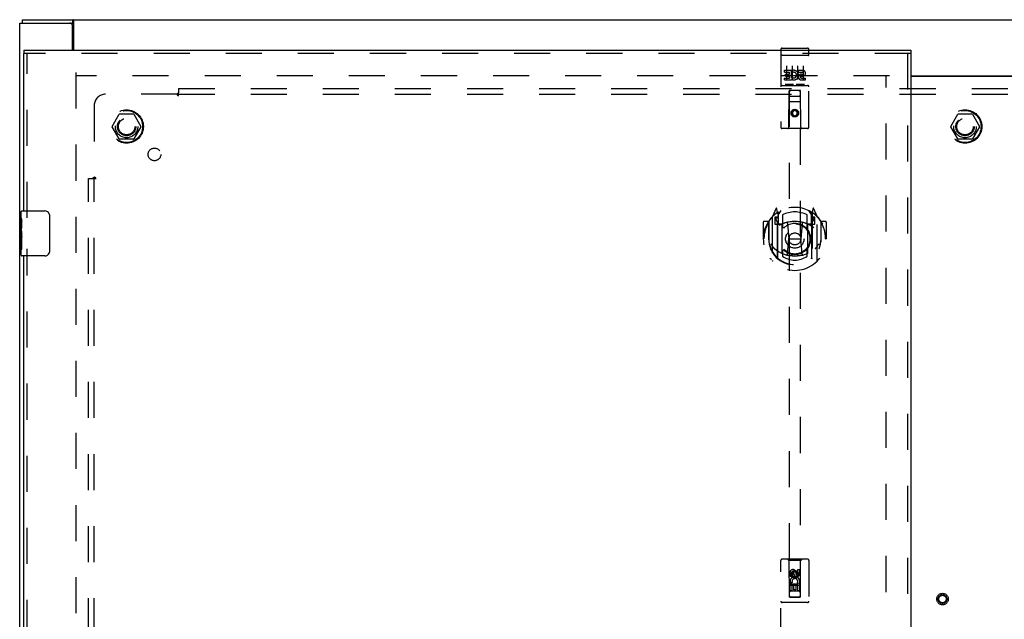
# Model space of a CAD drawing. Header units: inches. Extents: x 0 to 146, y 0 to 94.
# Tile 9 of 22: x 24 to 46, y 51 to 64. Entities that reach past the tile are written whole.
import ezdxf

# ---------------------------------------------------------------- set-up
doc = ezdxf.new("R2010")
doc.units = ezdxf.units.IN
doc.header["$LTSCALE"] = 8.008147
doc.header["$MEASUREMENT"] = 0
doc.linetypes.add('HIDDEN', pattern=[0.2, 0.1, -0.1])
doc.layers.get('0').update_dxf_attribs({"linetype": 'CONTINUOUS'})
for name, color, linetype in [('DEFAULT_2', 8, 'HIDDEN'), ('DOOR_ASSEMBLY_LEFT', 7, 'CONTINUOUS'), ('SUBPANEL', 7, 'CONTINUOUS')]:
    doc.layers.add(name, color=color, linetype=linetype)

msp = doc.modelspace()

# ---------------------------------------------------------------- linework, layer by layer
at = {"color": 3, "linetype": 'Continuous'}
for p, q in [((24.453, 34.29), (24.453, 64.14)), ((24.453, 64.14), (25.568, 64.14)), ((24.516, 64.215), (66.39, 64.215)), ((25.655, 63.54), (25.655, 64.184)), ((25.628, 63.54), (25.628, 64.08)), ((44.247, 62.965), (46.658, 62.965)), ((46.658, 62.95), (44.247, 62.95))]:
    msp.add_line(p, q, dxfattribs=at)
at = {"color": 7, "linetype": 'Continuous'}
for p, q in [((24.516, 64.14), (24.516, 64.215)), ((25.568, 64.14), (25.63, 64.14)), ((25.63, 64.14), (25.63, 64.215))]:
    msp.add_line(p, q, dxfattribs=at)
at = {"color": 3, "linetype": 'Continuous'}
msp.add_lwpolyline([(25.655, 64.184), (25.654, 64.186), (25.652, 64.188), (25.651, 64.19), (25.65, 64.192), (25.648, 64.194), (25.647, 64.196), (25.646, 64.199), (25.645, 64.201), (25.643, 64.203), (25.642, 64.205), (25.641, 64.207), (25.64, 64.209), (25.638, 64.21), (25.637, 64.212), (25.636, 64.213), (25.634, 64.214), (25.633, 64.214), (25.632, 64.215), (25.631, 64.215), (25.63, 64.215)], dxfattribs=at)
at = {"color": 7, "linetype": 'Continuous'}
for points in [[(25.639, 64.136), (25.637, 64.137), (25.636, 64.138), (25.635, 64.139), (25.634, 64.139), (25.632, 64.14), (25.631, 64.14), (25.63, 64.14)], [(25.655, 64.129), (25.654, 64.129), (25.653, 64.128), (25.652, 64.128), (25.65, 64.128), (25.649, 64.129), (25.647, 64.129), (25.646, 64.13), (25.645, 64.131), (25.643, 64.132), (25.642, 64.133), (25.641, 64.134), (25.639, 64.136)]]:
    msp.add_lwpolyline(points, dxfattribs=at)
at = {"color": 3, "linetype": 'Continuous'}
msp.add_arc((25.568, 64.08), 0.06, 0, 90, dxfattribs=at)
at = {"layer": 'DEFAULT_2', "color": 8, "linetype": 'HIDDEN'}
for p, q in [((25.703, 63.04), (25.703, 35.39)), ((43.778, 62.965), (25.705, 62.965)), ((43.703, 35.48), (43.703, 62.95)), ((26.51, 61.845), (26.665, 62.113)), ((26.982, 62.118), (26.674, 62.118)), ((26.991, 62.113), (27.146, 61.845)), ((45.135, 61.845), (45.29, 62.113)), ((45.607, 62.118), (45.299, 62.118)), ((45.616, 62.113), (45.771, 61.845)), ((26.665, 61.568), (26.51, 61.835)), ((27.146, 61.835), (26.991, 61.568)), ((45.29, 61.568), (45.135, 61.835)), ((45.771, 61.835), (45.616, 61.568)), ((26.982, 61.563), (26.674, 61.563)), ((45.607, 61.563), (45.299, 61.563))]:
    msp.add_line(p, q, dxfattribs=at)
for centre, radius in [((26.828, 61.84), 0.372), ((26.828, 61.84), 0.356), ((45.453, 61.84), 0.372), ((45.453, 61.84), 0.356), ((26.828, 61.84), 0.204), ((26.828, 61.84), 0.183), ((45.453, 61.84), 0.204), ((45.453, 61.84), 0.183), ((44.953, 51.34), 0.128), ((44.953, 51.34), 0.0965), ((44.953, 51.34), 0.094), ((44.953, 51.34), 0.084)]:
    msp.add_circle(centre, radius, dxfattribs=at)
for centre, start, end in [((26.674, 62.108), 90.0113, 149.988), ((26.982, 62.108), 30.0108, 89.9876), ((45.299, 62.108), 90.0113, 149.988), ((45.607, 62.108), 30.0108, 89.9876), ((26.519, 61.84), 150.0117, 209.9873), ((27.137, 61.84), 330.0117, 29.9873), ((45.144, 61.84), 150.0117, 209.9873), ((45.762, 61.84), 330.0117, 29.9873), ((26.674, 61.573), 210.0108, 269.9876), ((26.982, 61.573), 270.0113, 329.988), ((45.299, 61.573), 210.0108, 269.9876), ((45.607, 61.573), 270.0113, 329.988)]:
    msp.add_arc(centre, 0.01, start, end, dxfattribs=at)
at = {"layer": 'DOOR_ASSEMBLY_LEFT', "color": 7, "linetype": 'Continuous'}
for p, q in [((24.547, 63.54), (24.547, 63.465)), ((44.247, 63.54), (44.247, 63.465)), ((24.487, 59.806), (24.487, 59.95)), ((24.502, 59.965), (25.012, 59.965)), ((24.487, 59.55), (24.487, 59.803)), ((24.496, 59.748), (24.487, 59.748)), ((24.497, 59.58), (24.497, 59.737)), ((25.112, 59.865), (25.112, 59.065)), ((24.487, 59.58), (24.497, 59.58)), ((24.487, 58.98), (24.487, 59.548)), ((24.49, 59.517), (24.487, 59.517)), ((24.487, 59.386), (24.497, 59.386)), ((24.487, 59.35), (24.497, 59.35)), ((24.487, 59.287), (24.497, 59.287)), ((24.497, 59.397), (24.497, 59.449)), ((24.497, 59.119), (24.497, 59.35)), ((24.487, 59.119), (24.497, 59.119)), ((25.012, 58.965), (24.502, 58.965))]:
    msp.add_line(p, q, dxfattribs=at)
at = {"layer": 'DOOR_ASSEMBLY_LEFT', "color": 3, "linetype": 'Continuous'}
for p, q in [((24.547, 63.54), (44.247, 63.54)), ((24.547, 59.965), (24.547, 63.465)), ((44.247, 63.465), (44.247, 34.965)), ((24.547, 39.465), (24.547, 58.965))]:
    msp.add_line(p, q, dxfattribs=at)
at = {"layer": 'DOOR_ASSEMBLY_LEFT', "color": 8, "linetype": 'HIDDEN'}
for p, q in [((44.247, 63.465), (24.547, 63.465)), ((24.622, 59.81), (24.622, 63.465)), ((41.36, 63.553), (41.36, 61.828)), ((41.39, 63.583), (41.955, 63.583)), ((41.985, 61.828), (41.985, 63.553)), ((44.172, 63.465), (44.172, 34.965)), ((41.377, 63.424), (41.376, 63.424)), ((41.377, 63.424), (41.377, 63.424)), ((41.378, 63.424), (41.377, 63.424)), ((41.379, 63.424), (41.378, 63.424)), ((41.38, 63.424), (41.379, 63.424)), ((41.38, 63.424), (41.38, 63.424)), ((41.381, 63.424), (41.38, 63.424)), ((41.382, 63.424), (41.381, 63.424)), ((41.383, 63.424), (41.382, 63.424)), ((41.384, 63.424), (41.383, 63.424)), ((41.385, 63.424), (41.384, 63.424)), ((41.385, 63.424), (41.385, 63.424)), ((41.386, 63.424), (41.385, 63.424)), ((41.387, 63.424), (41.386, 63.424)), ((41.388, 63.424), (41.387, 63.424)), ((41.389, 63.424), (41.388, 63.424)), ((41.39, 63.424), (41.389, 63.424)), ((41.39, 63.424), (41.955, 63.424)), ((41.955, 63.424), (41.956, 63.424)), ((41.956, 63.424), (41.957, 63.424)), ((41.957, 63.424), (41.958, 63.424)), ((41.958, 63.424), (41.958, 63.424)), ((41.958, 63.424), (41.959, 63.424)), ((41.959, 63.424), (41.96, 63.424)), ((41.96, 63.424), (41.961, 63.424)), ((41.961, 63.424), (41.962, 63.424)), ((41.962, 63.424), (41.962, 63.424)), ((41.962, 63.424), (41.963, 63.424)), ((41.963, 63.424), (41.964, 63.424)), ((41.964, 63.424), (41.965, 63.424)), ((41.965, 63.424), (41.966, 63.424)), ((41.966, 63.424), (41.966, 63.424)), ((41.966, 63.424), (41.967, 63.424)), ((41.967, 63.424), (41.968, 63.424)), ((41.441, 63.047), (41.441, 63.09)), ((41.441, 63.09), (41.597, 63.09)), ((41.441, 63.047), (41.554, 63.047)), ((41.462, 62.962), (41.462, 63.005)), ((41.462, 63.005), (41.554, 63.005)), ((41.485, 63.191), (41.485, 62.885)), ((41.554, 63.005), (41.554, 63.047)), ((41.597, 62.912), (41.597, 63.09)), ((41.621, 63.042), (41.604, 63.081)), ((41.61, 63.191), (41.61, 62.885)), ((41.735, 63.191), (41.735, 62.885)), ((41.753, 63.047), (41.753, 63.09)), ((41.753, 63.09), (41.845, 63.09)), ((41.753, 63.047), (41.845, 63.047)), ((41.817, 63.003), (41.845, 63.003)), ((41.86, 63.191), (41.86, 62.885)), ((41.441, 62.877), (41.441, 62.919)), ((41.441, 62.919), (41.554, 62.919)), ((41.441, 62.877), (41.597, 62.877)), ((41.462, 62.962), (41.554, 62.962)), ((41.554, 62.919), (41.554, 62.962)), ((41.597, 62.912), (41.61, 62.931)), ((41.597, 62.877), (41.597, 62.889)), ((41.6, 62.887), (41.597, 62.889)), ((41.813, 62.962), (41.859, 62.962)), ((41.817, 62.919), (41.909, 62.919)), ((41.817, 62.877), (41.909, 62.877)), ((41.909, 62.877), (41.909, 62.919)), ((41.39, 62.755), (41.955, 62.755)), ((41.634, 62.771), (41.462, 62.771)), ((41.542, 61.828), (41.546, 62.638)), ((41.567, 62.638), (41.546, 62.638)), ((41.547, 62.638), (41.547, 51.382)), ((41.777, 62.638), (41.567, 62.638)), ((41.884, 62.771), (41.712, 62.771)), ((41.799, 62.638), (41.777, 62.638)), ((41.797, 51.382), (41.797, 62.638)), ((41.802, 61.828), (41.799, 62.638)), ((41.8, 62.388), (41.545, 62.388)), ((41.587, 62.513), (41.757, 62.513)), ((41.672, 62.209), (41.61, 62.173)), ((41.61, 62.173), (41.61, 62.101)), ((41.61, 62.173), (41.62, 62.168)), ((41.672, 62.198), (41.62, 62.168)), ((41.62, 62.168), (41.62, 62.107)), ((41.672, 62.209), (41.672, 62.198)), ((41.735, 62.173), (41.672, 62.209)), ((41.725, 62.168), (41.672, 62.198)), ((41.735, 62.173), (41.725, 62.168)), ((41.725, 62.107), (41.725, 62.168)), ((41.735, 62.101), (41.735, 62.173)), ((41.61, 62.101), (41.62, 62.107)), ((41.61, 62.101), (41.672, 62.065)), ((41.62, 62.107), (41.672, 62.077)), ((41.672, 62.077), (41.725, 62.107)), ((41.672, 62.065), (41.735, 62.101)), ((41.672, 62.065), (41.672, 62.077)), ((41.735, 62.101), (41.725, 62.107)), ((41.955, 61.798), (41.39, 61.798)), ((41.247, 60.014), (41.177, 59.839)), ((41.29, 59.931), (41.276, 60.011)), ((41.297, 59.864), (41.367, 59.973)), ((41.977, 59.973), (42.047, 59.864)), ((42.069, 60.011), (42.055, 59.931)), ((42.168, 59.839), (42.098, 60.014)), ((40.972, 59.718), (40.972, 59.345)), ((41.09, 59.733), (40.987, 59.733)), ((41.09, 59.733), (41.09, 59.345)), ((41.098, 59.718), (41.09, 59.733)), ((41.097, 59.735), (41.097, 59.278)), ((41.172, 59.828), (41.172, 58.861)), ((41.23, 59.824), (41.23, 59.674)), ((41.29, 59.824), (41.23, 59.824)), ((41.238, 59.796), (41.268, 59.75)), ((41.297, 59.804), (41.242, 59.804)), ((41.269, 59.914), (41.268, 59.914)), ((41.269, 59.914), (41.268, 59.914)), ((41.269, 59.915), (41.269, 59.914)), ((41.29, 58.915), (41.29, 59.931)), ((41.297, 58.919), (41.297, 59.922)), ((41.3, 59.898), (41.3, 59.69)), ((41.397, 59.876), (41.397, 59.623)), ((41.947, 59.623), (41.947, 59.876)), ((42.045, 59.69), (42.045, 59.898)), ((42.047, 58.919), (42.047, 59.922)), ((42.102, 59.804), (42.047, 59.804)), ((42.055, 59.931), (42.055, 58.915)), ((42.115, 59.824), (42.055, 59.824)), ((42.077, 59.914), (42.072, 59.917)), ((42.077, 59.75), (42.107, 59.796)), ((42.115, 59.674), (42.115, 59.824)), ((42.172, 58.861), (42.172, 59.828)), ((42.247, 59.735), (42.247, 59.278)), ((42.255, 59.733), (42.247, 59.718)), ((42.255, 59.345), (42.255, 59.733)), ((42.357, 59.733), (42.255, 59.733)), ((42.372, 59.718), (42.372, 59.345)), ((41.23, 59.674), (41.29, 59.674)), ((41.39, 59.672), (41.317, 59.672)), ((41.32, 59.67), (41.386, 59.67)), ((41.39, 59.031), (41.39, 59.663)), ((41.509, 59.689), (41.54, 59.345)), ((41.836, 59.689), (41.805, 59.345)), ((42.027, 59.672), (41.955, 59.672)), ((41.955, 59.663), (41.955, 59.031)), ((41.959, 59.67), (42.025, 59.67)), ((42.055, 59.674), (42.115, 59.674)), ((40.972, 59.345), (40.987, 59.345)), ((41.09, 59.345), (41.105, 59.345)), ((41.097, 59.278), (41.098, 59.275)), ((41.51, 59.005), (41.54, 59.345)), ((41.54, 59.345), (41.805, 59.345)), ((41.835, 59.005), (41.805, 59.345)), ((42.255, 59.345), (42.24, 59.345)), ((42.247, 59.278), (42.247, 59.275)), ((42.357, 59.345), (42.372, 59.345)), ((24.622, 39.31), (24.622, 59.12)), ((41.397, 59.062), (41.397, 58.959)), ((41.947, 58.959), (41.947, 59.062)), ((41.36, 50.34), (41.36, 52.198)), ((41.955, 52.228), (41.39, 52.228)), ((41.542, 52.198), (41.512, 52.228)), ((41.542, 52.198), (41.546, 51.388)), ((41.802, 52.198), (41.542, 52.198)), ((41.799, 51.388), (41.802, 52.198)), ((41.802, 52.198), (41.832, 52.228)), ((41.985, 52.198), (41.985, 50.34)), ((41.566, 51.838), (41.566, 51.93)), ((41.608, 51.93), (41.608, 51.838)), ((41.672, 51.959), (41.61, 51.923)), ((41.61, 51.923), (41.61, 51.851)), ((41.61, 51.923), (41.62, 51.918)), ((41.61, 51.851), (41.62, 51.857)), ((41.61, 51.851), (41.672, 51.815)), ((41.672, 51.948), (41.62, 51.918)), ((41.62, 51.918), (41.62, 51.857)), ((41.62, 51.857), (41.672, 51.827)), ((41.652, 51.902), (41.652, 51.93)), ((41.672, 51.959), (41.672, 51.948)), ((41.735, 51.923), (41.672, 51.959)), ((41.725, 51.918), (41.672, 51.948)), ((41.672, 51.827), (41.725, 51.857)), ((41.672, 51.815), (41.735, 51.851)), ((41.693, 51.944), (41.693, 51.898)), ((41.735, 51.923), (41.725, 51.918)), ((41.725, 51.857), (41.725, 51.918)), ((41.735, 51.851), (41.725, 51.857)), ((41.735, 51.851), (41.735, 51.923)), ((41.737, 51.902), (41.737, 51.994)), ((41.737, 51.994), (41.779, 51.994)), ((41.779, 51.994), (41.779, 51.902)), ((41.8, 51.638), (41.545, 51.638)), ((41.608, 51.838), (41.566, 51.838)), ((41.566, 51.525), (41.566, 51.681)), ((41.566, 51.681), (41.743, 51.681)), ((41.614, 51.706), (41.575, 51.689)), ((41.608, 51.639), (41.608, 51.525)), ((41.651, 51.639), (41.608, 51.639)), ((41.651, 51.547), (41.651, 51.639)), ((41.672, 51.815), (41.672, 51.827)), ((41.693, 51.639), (41.693, 51.547)), ((41.737, 51.639), (41.693, 51.639)), ((41.743, 51.681), (41.725, 51.695)), ((41.737, 51.525), (41.737, 51.639)), ((41.769, 51.685), (41.767, 51.681)), ((41.767, 51.681), (41.779, 51.681)), ((41.779, 51.681), (41.779, 51.525)), ((41.608, 51.525), (41.566, 51.525)), ((41.757, 51.513), (41.587, 51.513)), ((41.693, 51.547), (41.651, 51.547)), ((41.779, 51.525), (41.737, 51.525)), ((41.955, 51.263), (41.39, 51.263)), ((41.546, 51.388), (41.799, 51.388)), ((41.55, 51.392), (41.551, 51.392)), ((41.551, 51.392), (41.553, 51.392)), ((41.553, 51.382), (41.551, 51.382)), ((41.553, 51.392), (41.557, 51.392)), ((41.557, 51.382), (41.553, 51.382)), ((41.557, 51.392), (41.562, 51.392)), ((41.562, 51.382), (41.557, 51.382)), ((41.562, 51.392), (41.777, 51.392)), ((41.567, 51.382), (41.562, 51.382)), ((41.567, 51.382), (41.777, 51.382)), ((41.777, 51.392), (41.783, 51.392)), ((41.783, 51.382), (41.777, 51.382)), ((41.783, 51.392), (41.788, 51.392)), ((41.788, 51.382), (41.783, 51.382)), ((41.788, 51.392), (41.792, 51.392)), ((41.792, 51.382), (41.788, 51.382)), ((41.792, 51.392), (41.794, 51.392)), ((41.794, 51.382), (41.792, 51.382)), ((41.795, 51.382), (41.794, 51.382))]:
    msp.add_line(p, q, dxfattribs=at)
for points in [[(41.376, 63.424), (41.375, 63.424), (41.375, 63.424), (41.375, 63.423), (41.374, 63.423), (41.374, 63.423), (41.374, 63.423), (41.373, 63.423), (41.373, 63.423), (41.373, 63.423), (41.372, 63.423), (41.372, 63.423), (41.372, 63.423), (41.371, 63.423), (41.371, 63.423), (41.371, 63.423), (41.37, 63.423), (41.37, 63.423), (41.37, 63.423), (41.369, 63.422), (41.369, 63.422), (41.369, 63.422), (41.368, 63.422), (41.368, 63.422), (41.368, 63.422), (41.368, 63.422), (41.367, 63.422), (41.367, 63.422), (41.367, 63.422), (41.367, 63.422), (41.366, 63.422), (41.366, 63.422), (41.366, 63.421), (41.366, 63.421), (41.365, 63.421), (41.365, 63.421), (41.365, 63.421), (41.365, 63.421), (41.364, 63.421), (41.364, 63.421), (41.364, 63.421), (41.364, 63.421), (41.364, 63.421), (41.363, 63.42), (41.363, 63.42), (41.363, 63.42), (41.363, 63.42), (41.363, 63.42), (41.362, 63.42), (41.362, 63.42), (41.362, 63.42), (41.362, 63.42), (41.362, 63.42), (41.362, 63.42), (41.362, 63.419), (41.361, 63.419), (41.361, 63.419), (41.361, 63.419), (41.361, 63.419), (41.361, 63.419), (41.361, 63.419), (41.361, 63.419), (41.361, 63.419), (41.361, 63.419), (41.36, 63.418), (41.36, 63.418), (41.36, 63.418), (41.36, 63.418), (41.36, 63.418), (41.36, 63.418), (41.36, 63.418), (41.36, 63.418), (41.36, 63.418), (41.36, 63.417), (41.36, 63.417), (41.36, 63.417), (41.36, 63.417), (41.36, 63.417)], [(41.968, 63.424), (41.969, 63.424), (41.969, 63.424), (41.969, 63.424), (41.97, 63.424), (41.97, 63.423), (41.971, 63.423), (41.971, 63.423), (41.971, 63.423), (41.972, 63.423), (41.972, 63.423), (41.972, 63.423), (41.973, 63.423), (41.973, 63.423), (41.973, 63.423), (41.974, 63.423), (41.974, 63.423), (41.974, 63.423), (41.975, 63.423), (41.975, 63.423), (41.975, 63.423), (41.976, 63.422), (41.976, 63.422), (41.976, 63.422), (41.976, 63.422), (41.977, 63.422), (41.977, 63.422), (41.977, 63.422), (41.978, 63.422), (41.978, 63.422), (41.978, 63.422), (41.978, 63.422), (41.979, 63.422), (41.979, 63.422), (41.979, 63.421), (41.979, 63.421), (41.98, 63.421), (41.98, 63.421), (41.98, 63.421), (41.98, 63.421), (41.981, 63.421), (41.981, 63.421), (41.981, 63.421), (41.981, 63.421), (41.981, 63.421), (41.982, 63.42), (41.982, 63.42), (41.982, 63.42), (41.982, 63.42), (41.982, 63.42), (41.983, 63.42), (41.983, 63.42), (41.983, 63.42), (41.983, 63.42), (41.983, 63.42), (41.983, 63.42), (41.983, 63.419), (41.984, 63.419), (41.984, 63.419), (41.984, 63.419), (41.984, 63.419), (41.984, 63.419), (41.984, 63.419), (41.984, 63.419), (41.984, 63.419), (41.984, 63.419), (41.984, 63.418), (41.985, 63.418), (41.985, 63.418), (41.985, 63.418), (41.985, 63.418), (41.985, 63.418), (41.985, 63.418), (41.985, 63.418), (41.985, 63.418), (41.985, 63.417), (41.985, 63.417), (41.985, 63.417), (41.985, 63.417), (41.985, 63.417)], [(41.462, 62.771), (41.461, 62.771), (41.461, 62.771), (41.461, 62.771), (41.461, 62.771), (41.461, 62.771), (41.46, 62.771), (41.46, 62.771), (41.46, 62.771), (41.46, 62.771), (41.46, 62.771), (41.459, 62.771), (41.459, 62.771), (41.459, 62.771), (41.459, 62.771), (41.459, 62.771), (41.459, 62.771), (41.458, 62.771), (41.458, 62.771), (41.458, 62.771), (41.458, 62.771), (41.458, 62.771), (41.458, 62.771), (41.458, 62.771), (41.457, 62.771), (41.457, 62.771), (41.457, 62.771), (41.457, 62.771), (41.457, 62.771), (41.457, 62.771), (41.457, 62.771), (41.457, 62.771), (41.456, 62.771), (41.456, 62.771), (41.456, 62.771), (41.456, 62.771), (41.456, 62.771), (41.456, 62.771), (41.456, 62.771), (41.456, 62.771), (41.456, 62.771), (41.455, 62.771), (41.455, 62.772), (41.455, 62.772), (41.455, 62.772), (41.455, 62.772), (41.455, 62.772)], [(41.64, 62.772), (41.64, 62.772), (41.64, 62.772), (41.64, 62.772), (41.64, 62.772), (41.64, 62.771), (41.639, 62.771), (41.639, 62.771), (41.639, 62.771), (41.639, 62.771), (41.639, 62.771), (41.639, 62.771), (41.639, 62.771), (41.639, 62.771), (41.639, 62.771), (41.638, 62.771), (41.638, 62.771), (41.638, 62.771), (41.638, 62.771), (41.638, 62.771), (41.638, 62.771), (41.638, 62.771), (41.638, 62.771), (41.637, 62.771), (41.637, 62.771), (41.637, 62.771), (41.637, 62.771), (41.637, 62.771), (41.637, 62.771), (41.637, 62.771), (41.636, 62.771), (41.636, 62.771), (41.636, 62.771), (41.636, 62.771), (41.636, 62.771), (41.636, 62.771), (41.635, 62.771), (41.635, 62.771), (41.635, 62.771), (41.635, 62.771), (41.635, 62.771), (41.634, 62.771), (41.634, 62.771), (41.634, 62.771), (41.634, 62.771), (41.634, 62.771)], [(41.712, 62.771), (41.711, 62.771), (41.711, 62.771), (41.711, 62.771), (41.711, 62.771), (41.711, 62.771), (41.71, 62.771), (41.71, 62.771), (41.71, 62.771), (41.71, 62.771), (41.71, 62.771), (41.709, 62.771), (41.709, 62.771), (41.709, 62.771), (41.709, 62.771), (41.709, 62.771), (41.709, 62.771), (41.708, 62.771), (41.708, 62.771), (41.708, 62.771), (41.708, 62.771), (41.708, 62.771), (41.708, 62.771), (41.708, 62.771), (41.707, 62.771), (41.707, 62.771), (41.707, 62.771), (41.707, 62.771), (41.707, 62.771), (41.707, 62.771), (41.707, 62.771), (41.707, 62.771), (41.706, 62.771), (41.706, 62.771), (41.706, 62.771), (41.706, 62.771), (41.706, 62.771), (41.706, 62.771), (41.706, 62.771), (41.706, 62.771), (41.706, 62.771), (41.705, 62.771), (41.705, 62.772), (41.705, 62.772), (41.705, 62.772), (41.705, 62.772), (41.705, 62.772)], [(41.89, 62.772), (41.89, 62.772), (41.89, 62.772), (41.89, 62.772), (41.89, 62.772), (41.89, 62.771), (41.889, 62.771), (41.889, 62.771), (41.889, 62.771), (41.889, 62.771), (41.889, 62.771), (41.889, 62.771), (41.889, 62.771), (41.889, 62.771), (41.889, 62.771), (41.888, 62.771), (41.888, 62.771), (41.888, 62.771), (41.888, 62.771), (41.888, 62.771), (41.888, 62.771), (41.888, 62.771), (41.888, 62.771), (41.887, 62.771), (41.887, 62.771), (41.887, 62.771), (41.887, 62.771), (41.887, 62.771), (41.887, 62.771), (41.887, 62.771), (41.886, 62.771), (41.886, 62.771), (41.886, 62.771), (41.886, 62.771), (41.886, 62.771), (41.886, 62.771), (41.885, 62.771), (41.885, 62.771), (41.885, 62.771), (41.885, 62.771), (41.885, 62.771), (41.884, 62.771), (41.884, 62.771), (41.884, 62.771), (41.884, 62.771), (41.884, 62.771)], [(41.127, 59.783), (41.128, 59.784), (41.128, 59.785), (41.129, 59.786), (41.13, 59.787), (41.131, 59.787), (41.131, 59.788), (41.132, 59.789), (41.133, 59.79), (41.134, 59.791), (41.134, 59.791), (41.135, 59.792), (41.136, 59.793), (41.137, 59.793), (41.137, 59.794), (41.138, 59.795), (41.139, 59.795), (41.14, 59.796), (41.141, 59.797), (41.142, 59.797), (41.142, 59.798), (41.143, 59.799), (41.144, 59.799), (41.145, 59.8), (41.146, 59.8), (41.147, 59.801), (41.148, 59.801), (41.148, 59.802), (41.149, 59.802), (41.15, 59.803), (41.151, 59.803), (41.152, 59.804), (41.153, 59.804), (41.154, 59.805), (41.155, 59.805)], [(42.19, 59.805), (42.191, 59.805), (42.192, 59.804), (42.193, 59.804), (42.194, 59.803), (42.195, 59.803), (42.196, 59.802), (42.196, 59.802), (42.197, 59.801), (42.198, 59.801), (42.199, 59.8), (42.2, 59.8), (42.201, 59.799), (42.202, 59.799), (42.203, 59.798), (42.203, 59.797), (42.204, 59.797), (42.205, 59.796), (42.206, 59.795), (42.207, 59.795), (42.207, 59.794), (42.208, 59.793), (42.209, 59.793), (42.21, 59.792), (42.211, 59.791), (42.211, 59.791), (42.212, 59.79), (42.213, 59.789), (42.214, 59.788), (42.214, 59.787), (42.215, 59.787), (42.216, 59.786), (42.216, 59.785), (42.217, 59.784), (42.218, 59.783)], [(41.14, 59.231), (41.143, 59.226), (41.146, 59.221), (41.149, 59.216), (41.152, 59.211), (41.155, 59.207), (41.158, 59.203), (41.16, 59.199), (41.163, 59.195), (41.165, 59.191), (41.168, 59.187), (41.17, 59.184), (41.173, 59.181), (41.175, 59.177), (41.177, 59.174), (41.18, 59.171), (41.182, 59.168), (41.184, 59.166), (41.186, 59.163), (41.188, 59.161), (41.19, 59.158), (41.192, 59.156), (41.194, 59.153), (41.196, 59.151), (41.198, 59.149), (41.2, 59.147), (41.202, 59.145), (41.204, 59.143), (41.205, 59.142), (41.207, 59.14), (41.209, 59.138), (41.21, 59.137), (41.212, 59.135), (41.214, 59.134), (41.215, 59.132), (41.217, 59.131), (41.218, 59.129)], [(42.127, 59.129), (42.128, 59.131), (42.13, 59.132), (42.131, 59.134), (42.133, 59.135), (42.135, 59.137), (42.136, 59.138), (42.138, 59.14), (42.14, 59.142), (42.141, 59.143), (42.143, 59.145), (42.145, 59.147), (42.147, 59.149), (42.149, 59.151), (42.151, 59.153), (42.153, 59.156), (42.155, 59.158), (42.157, 59.161), (42.159, 59.163), (42.161, 59.166), (42.163, 59.168), (42.165, 59.171), (42.168, 59.174), (42.17, 59.177), (42.172, 59.181), (42.175, 59.184), (42.177, 59.187), (42.18, 59.191), (42.182, 59.195), (42.185, 59.199), (42.187, 59.203), (42.19, 59.207), (42.193, 59.211), (42.196, 59.216), (42.199, 59.221), (42.202, 59.226), (42.205, 59.231)], [(41.155, 58.884), (41.154, 58.884), (41.153, 58.885), (41.152, 58.885), (41.151, 58.886), (41.15, 58.886), (41.149, 58.887), (41.148, 58.887), (41.148, 58.888), (41.147, 58.888), (41.146, 58.889), (41.145, 58.889), (41.144, 58.89), (41.143, 58.89), (41.142, 58.891), (41.142, 58.892), (41.141, 58.892), (41.14, 58.893), (41.139, 58.894), (41.138, 58.894), (41.137, 58.895), (41.137, 58.896), (41.136, 58.896), (41.135, 58.897), (41.134, 58.898), (41.134, 58.899), (41.133, 58.899), (41.132, 58.9), (41.131, 58.901), (41.131, 58.902), (41.13, 58.902), (41.129, 58.903), (41.128, 58.904), (41.128, 58.905), (41.127, 58.906)], [(41.86, 58.988), (41.855, 58.986), (41.85, 58.985), (41.844, 58.983), (41.839, 58.982), (41.833, 58.981), (41.828, 58.979), (41.822, 58.978), (41.817, 58.977), (41.811, 58.976), (41.806, 58.975), (41.8, 58.974), (41.795, 58.973), (41.789, 58.972), (41.784, 58.971), (41.778, 58.97), (41.773, 58.969), (41.767, 58.968), (41.762, 58.968), (41.756, 58.967), (41.751, 58.966), (41.745, 58.966), (41.74, 58.965), (41.734, 58.965), (41.728, 58.964), (41.723, 58.964), (41.717, 58.963), (41.712, 58.963), (41.706, 58.963), (41.7, 58.963), (41.695, 58.962), (41.689, 58.962), (41.684, 58.962), (41.678, 58.962), (41.672, 58.962), (41.667, 58.962), (41.661, 58.962), (41.656, 58.962), (41.65, 58.962), (41.645, 58.963), (41.639, 58.963), (41.633, 58.963), (41.628, 58.963), (41.622, 58.964), (41.617, 58.964), (41.611, 58.965), (41.605, 58.965), (41.6, 58.966), (41.594, 58.966), (41.589, 58.967), (41.583, 58.968), (41.578, 58.968), (41.572, 58.969), (41.567, 58.97), (41.561, 58.971), (41.556, 58.972), (41.55, 58.973), (41.544, 58.974), (41.539, 58.975), (41.534, 58.976), (41.528, 58.977), (41.523, 58.978), (41.517, 58.979), (41.512, 58.981), (41.506, 58.982), (41.501, 58.983), (41.495, 58.985), (41.49, 58.986), (41.485, 58.988)], [(42.218, 58.906), (42.217, 58.905), (42.216, 58.904), (42.216, 58.903), (42.215, 58.902), (42.214, 58.902), (42.214, 58.901), (42.213, 58.9), (42.212, 58.899), (42.211, 58.899), (42.211, 58.898), (42.21, 58.897), (42.209, 58.896), (42.208, 58.896), (42.207, 58.895), (42.207, 58.894), (42.206, 58.894), (42.205, 58.893), (42.204, 58.892), (42.203, 58.892), (42.203, 58.891), (42.202, 58.89), (42.201, 58.89), (42.2, 58.889), (42.199, 58.889), (42.198, 58.888), (42.197, 58.888), (42.196, 58.887), (42.196, 58.887), (42.195, 58.886), (42.194, 58.886), (42.193, 58.885), (42.192, 58.885), (42.191, 58.884), (42.19, 58.884)], [(41.547, 51.392), (41.548, 51.392), (41.548, 51.392), (41.548, 51.392), (41.548, 51.392), (41.549, 51.392), (41.549, 51.392), (41.55, 51.392)], [(41.551, 51.382), (41.55, 51.382), (41.549, 51.382), (41.549, 51.382), (41.548, 51.382), (41.548, 51.382), (41.548, 51.382), (41.548, 51.382), (41.547, 51.382)], [(41.794, 51.392), (41.795, 51.392), (41.796, 51.392), (41.796, 51.392), (41.797, 51.392), (41.797, 51.392), (41.797, 51.392), (41.797, 51.392), (41.797, 51.392)], [(41.797, 51.382), (41.797, 51.382), (41.797, 51.382), (41.797, 51.382), (41.797, 51.382), (41.796, 51.382), (41.796, 51.382), (41.795, 51.382)]]:
    msp.add_lwpolyline(points, dxfattribs=at)
at = {"layer": 'DOOR_ASSEMBLY_LEFT', "color": 7, "linetype": 'Continuous'}
for points in [[(24.487, 59.806), (24.488, 59.803), (24.488, 59.798), (24.489, 59.793), (24.49, 59.787), (24.492, 59.78), (24.493, 59.772), (24.494, 59.764), (24.496, 59.755)], [(24.496, 59.755), (24.497, 59.746), (24.497, 59.737)], [(25.106, 59.901), (25.108, 59.895), (25.109, 59.89), (25.111, 59.884), (25.112, 59.878), (25.112, 59.871), (25.112, 59.865)], [(24.487, 59.55), (24.488, 59.543), (24.488, 59.535), (24.489, 59.527), (24.49, 59.518)], [(24.49, 59.518), (24.494, 59.491), (24.495, 59.482), (24.496, 59.474), (24.496, 59.465), (24.497, 59.457), (24.497, 59.449)], [(24.497, 59.397), (24.497, 59.39), (24.497, 59.384), (24.496, 59.378), (24.496, 59.372), (24.495, 59.366), (24.494, 59.361)], [(25.112, 59.065), (25.112, 59.059), (25.112, 59.052), (25.111, 59.046), (25.109, 59.04), (25.108, 59.035), (25.106, 59.029)]]:
    msp.add_lwpolyline(points, dxfattribs=at)
at = {"layer": 'DOOR_ASSEMBLY_LEFT', "color": 8, "linetype": 'HIDDEN'}
for centre, radius in [((41.672, 62.138), 0.085), ((41.672, 62.138), 0.0845), ((41.672, 59.343), 0.35), ((41.672, 59.343), 0.335), ((41.672, 59.343), 0.205), ((41.672, 59.343), 0.133), ((41.672, 51.888), 0.085), ((41.672, 51.888), 0.0845)]:
    msp.add_circle(centre, radius, dxfattribs=at)
for centre, radius, start, end in [((41.39, 63.553), 0.03, 90, 180), ((41.955, 63.553), 0.03, 0, 90), ((41.647, 62.983), 0.107, 244.2636, 113.4027), ((41.647, 62.983), 0.0639, 234.8895, 113.4026), ((41.817, 62.94), 0.0635, 90, 270), ((41.846, 63.025), 0.0644, 282.2995, 90.0775), ((41.845, 63.025), 0.0219, 269.9011, 90), ((41.817, 62.941), 0.0219, 100.307, 270), ((41.39, 62.725), 0.03, 90, 180), ((41.587, 62.598), 0.04, 90, 180), ((41.757, 62.598), 0.04, 0, 90), ((41.955, 62.725), 0.03, 0, 90), ((41.587, 62.553), 0.04, 180, 270), ((41.757, 62.553), 0.04, 270, 360), ((41.39, 61.828), 0.03, 180, 270), ((41.512, 61.828), 0.03, 270, 360), ((41.832, 61.828), 0.03, 180, 270), ((41.955, 61.828), 0.03, 270, 360), ((41.672, 59.343), 0.7, 35.2961, 144.7039), ((41.261, 60.009), 0.015, 10, 158.1959), ((41.317, 59.922), 0.02, 121.4688, 179.9992), ((41.672, 59.343), 0.6, 62.7204, 117.2796), ((42.027, 59.922), 0.02, 0, 58.5295), ((42.084, 60.009), 0.015, 21.8041, 170), ((41.672, 59.345), 0.7, 125.5126, 54.4874), ((40.987, 59.718), 0.015, 90, 180), ((41.672, 59.345), 0.685, 146.9885, 180), ((41.117, 59.735), 0.02, 144.7039, 180), ((41.187, 59.828), 0.015, 135.0748, 180), ((41.242, 59.799), 0.005, 90, 212.6792), ((41.672, 59.032), 0.7, 53.2319, 126.7681), ((41.277, 59.898), 0.02, 0, 125.5126), ((41.28, 59.898), 0.02, 0, 125.2543), ((41.109, 59.648), 0.188, 0, 32.6792), ((41.672, 59.03), 0.7, 66.536, 113.464), ((42.065, 59.898), 0.02, 54.7457, 180), ((42.067, 59.898), 0.02, 54.4874, 180), ((42.235, 59.648), 0.188, 147.3208, 180), ((42.102, 59.799), 0.005, 327.3208, 90), ((42.157, 59.828), 0.015, 0, 44.9252), ((42.227, 59.735), 0.02, 0, 35.2961), ((41.672, 59.345), 0.685, 0, 33.0115), ((42.357, 59.718), 0.015, 0, 90), ((41.317, 59.692), 0.02, 180, 270), ((41.32, 59.69), 0.02, 180, 270), ((41.386, 59.69), 0.02, 270, 293.464), ((41.405, 59.663), 0.015, 112.9863, 180), ((41.427, 59.623), 0.03, 180, 311.1261), ((41.672, 59.343), 0.343, 48.8739, 131.1261), ((41.489, 59.687), 0.02, 5.0796, 105.6131), ((41.856, 59.687), 0.02, 74.3869, 174.9204), ((41.917, 59.623), 0.03, 228.8739, 360), ((41.94, 59.663), 0.015, 0, 67.0137), ((41.959, 59.69), 0.02, 246.536, 270), ((42.025, 59.69), 0.02, 270, 360), ((42.027, 59.692), 0.02, 270, 360), ((41.672, 59.347), 0.583, 180.2464, 359.7536), ((41.117, 59.278), 0.02, 180, 187.6622), ((42.227, 59.278), 0.02, 352.3378, 360), ((41.672, 59.353), 0.58, 187.6622, 352.3378), ((41.672, 59.662), 0.7, 229.529, 310.471), ((41.427, 59.062), 0.03, 48.8739, 180), ((41.672, 59.343), 0.343, 228.8739, 311.1261), ((41.917, 59.062), 0.03, 0, 131.1261), ((41.187, 58.861), 0.015, 180, 224.9252), ((41.305, 58.915), 0.015, 180, 229.6413), ((41.317, 58.919), 0.02, 180, 230.6594), ((41.405, 59.031), 0.015, 180, 247.0137), ((41.672, 59.353), 0.48, 235.0461, 304.9539), ((41.49, 59.007), 0.02, 254.4248, 354.9204), ((41.855, 59.007), 0.02, 185.0796, 285.5752), ((41.94, 59.031), 0.015, 292.9863, 360), ((42.027, 58.919), 0.02, 309.3378, 359.9984), ((42.04, 58.915), 0.015, 310.3587, 360), ((42.157, 58.861), 0.015, 315.0748, 360), ((41.39, 52.198), 0.03, 90, 180), ((41.955, 52.198), 0.03, 0, 90), ((41.63, 51.93), 0.0644, 12.2995, 180.0775), ((41.63, 51.93), 0.0219, 359.9011, 180), ((41.716, 51.902), 0.0635, 180, 360), ((41.715, 51.902), 0.0219, 190.307, 360), ((41.673, 51.731), 0.107, 334.2636, 203.4027), ((41.673, 51.731), 0.0639, 324.8895, 203.4026), ((41.587, 51.473), 0.04, 90, 180), ((41.587, 51.428), 0.04, 180, 270), ((41.757, 51.473), 0.04, 0, 90), ((41.757, 51.428), 0.04, 270, 360), ((41.39, 51.293), 0.03, 180, 270), ((41.955, 51.293), 0.03, 270, 360)]:
    msp.add_arc(centre, radius, start, end, dxfattribs=at)
at = {"layer": 'DOOR_ASSEMBLY_LEFT', "color": 7, "linetype": 'Continuous'}
for centre, radius, start, end in [((24.502, 59.95), 0.015, 90, 180), ((25.012, 59.865), 0.1, 21.1999, 90), ((24.502, 58.98), 0.015, 180, 270), ((25.012, 59.065), 0.1, 270, 338.7946)]:
    msp.add_arc(centre, radius, start, end, dxfattribs=at)
msp.add_ellipse((24.687, 59.383), major_axis=(0.2, 0), ratio=0.432808, start_param=3.141593, end_param=3.403409, dxfattribs=at)
at = {"layer": 'SUBPANEL', "color": 8, "linetype": 'HIDDEN'}
for p, q in [((27.949, 62.559), (26.359, 62.559)), ((27.963, 62.573), (27.959, 62.57)), ((27.967, 62.577), (27.963, 62.573)), ((27.984, 62.684), (27.984, 62.597)), ((27.984, 62.684), (62.922, 62.684)), ((27.984, 62.518), (27.984, 62.597)), ((27.984, 62.559), (62.922, 62.559)), ((27.962, 62.539), (27.958, 62.545)), ((26.109, 62.309), (26.109, 60.719)), ((25.984, 37.746), (25.984, 60.684)), ((25.984, 60.684), (26.071, 60.684)), ((26.071, 60.684), (26.15, 60.684)), ((26.109, 37.746), (26.109, 60.684))]:
    msp.add_line(p, q, dxfattribs=at)
for points in [[(27.959, 62.57), (27.958, 62.568), (27.956, 62.566), (27.954, 62.565), (27.953, 62.563), (27.951, 62.561), (27.95, 62.56), (27.949, 62.559)], [(27.958, 62.545), (27.957, 62.548), (27.955, 62.55), (27.954, 62.552), (27.953, 62.554), (27.951, 62.556), (27.95, 62.557), (27.949, 62.559)], [(27.984, 62.597), (27.983, 62.595), (27.981, 62.593), (27.98, 62.592), (27.979, 62.59), (27.977, 62.588), (27.976, 62.586), (27.974, 62.585), (27.973, 62.583), (27.971, 62.582), (27.97, 62.58), (27.969, 62.579), (27.967, 62.577)], [(27.984, 62.518), (27.983, 62.518), (27.981, 62.519), (27.98, 62.52), (27.978, 62.521), (27.977, 62.522), (27.975, 62.523), (27.974, 62.524), (27.972, 62.525), (27.971, 62.527), (27.97, 62.528), (27.968, 62.53), (27.967, 62.531), (27.966, 62.533), (27.965, 62.535), (27.963, 62.537), (27.962, 62.539)], [(26.071, 60.684), (26.073, 60.685), (26.075, 60.687), (26.076, 60.688), (26.078, 60.689), (26.08, 60.691), (26.082, 60.692), (26.083, 60.694), (26.085, 60.695), (26.086, 60.697), (26.088, 60.698), (26.089, 60.699), (26.091, 60.701), (26.093, 60.704)], [(26.093, 60.704), (26.096, 60.707), (26.098, 60.709), (26.1, 60.71), (26.102, 60.712), (26.103, 60.714), (26.105, 60.715), (26.107, 60.717), (26.108, 60.718), (26.109, 60.719)], [(26.123, 60.71), (26.12, 60.711), (26.118, 60.713), (26.116, 60.714), (26.114, 60.715), (26.112, 60.717), (26.111, 60.718), (26.109, 60.719)], [(26.15, 60.684), (26.15, 60.685), (26.149, 60.687), (26.148, 60.688), (26.147, 60.69), (26.146, 60.691), (26.145, 60.693), (26.144, 60.694), (26.143, 60.696), (26.141, 60.697), (26.14, 60.698), (26.138, 60.7), (26.137, 60.701), (26.135, 60.702), (26.133, 60.703), (26.131, 60.705), (26.129, 60.706), (26.123, 60.71)]]:
    msp.add_lwpolyline(points, dxfattribs=at)
for centre, radius in [((26.828, 61.84), 0.25), ((45.453, 61.84), 0.25), ((27.447, 61.221), 0.141)]:
    msp.add_circle(centre, radius, dxfattribs=at)
msp.add_arc((26.359, 62.309), 0.25, 90, 180, dxfattribs=at)

doc.saveas('drawing.dxf')
